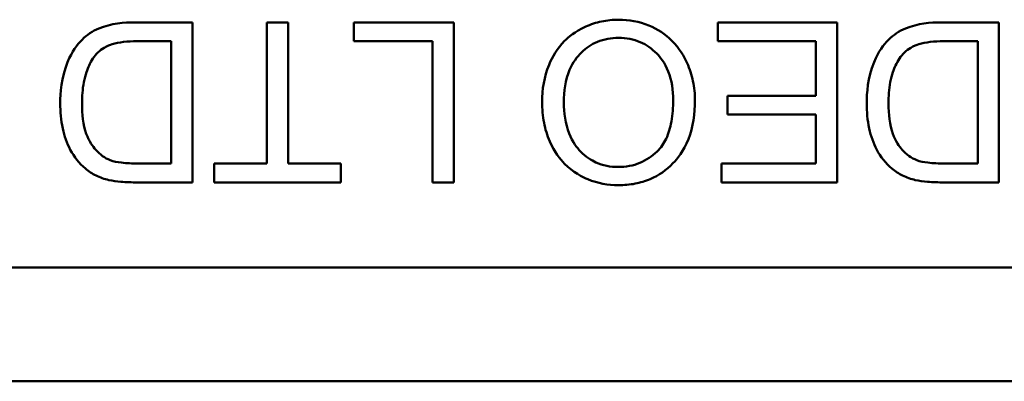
# Model space of a CAD drawing. Header units: inches. Extents: x 8.7 to 68.4, y -2.3 to 39.9.
# Tile 115 of 118: x 60.471 to 60.903, y 37.191 to 37.349. Entities that reach past the tile are written whole.
import ezdxf

# ---------------------------------------------------------------- set-up
doc = ezdxf.new("R2010")
doc.units = ezdxf.units.IN
doc.header["$MEASUREMENT"] = 0
doc.layers.add('Visible Edges(ROSSANSI)', color=7, linetype='Continuous', lineweight=50)

msp = doc.modelspace()

# ---------------------------------------------------------------- linework, layer by layer
at = {"layer": 'Visible Edges(ROSSANSI)'}
for p, q in [((60.54692, 37.34784), (60.52163, 37.34784)), ((60.54692, 37.27784), (60.54692, 37.34784)), ((60.58885, 37.34784), (60.57957, 37.34784)), ((60.57957, 37.34784), (60.57957, 37.28611)), ((60.58885, 37.28611), (60.58885, 37.34784)), ((60.61766, 37.34784), (60.61766, 37.33958)), ((60.66141, 37.34784), (60.61766, 37.34784)), ((60.66141, 37.27784), (60.66141, 37.34784)), ((60.82932, 37.34784), (60.77703, 37.34784)), ((60.77703, 37.34784), (60.77703, 37.33958)), ((60.82932, 37.27784), (60.82932, 37.34784)), ((60.90017, 37.34784), (60.87488, 37.34784)), ((60.90017, 37.27784), (60.90017, 37.34784)), ((60.52269, 37.33958), (60.53763, 37.33958)), ((60.53763, 37.33958), (60.53763, 37.28611)), ((60.61766, 37.33958), (60.65213, 37.33958)), ((60.65213, 37.33958), (60.65213, 37.27784)), ((60.77703, 37.33958), (60.82003, 37.33958)), ((60.82003, 37.33958), (60.82003, 37.31578)), ((60.87595, 37.33958), (60.89089, 37.33958)), ((60.89089, 37.33958), (60.89089, 37.28611)), ((60.82003, 37.31578), (60.78125, 37.31578)), ((60.78125, 37.31578), (60.78125, 37.30751)), ((60.78125, 37.30751), (60.82003, 37.30751)), ((60.82003, 37.30751), (60.82003, 37.28611)), ((60.53763, 37.28611), (60.52291, 37.28611)), ((60.57957, 37.28611), (60.55641, 37.28611)), ((60.55641, 37.28611), (60.55641, 37.27784)), ((60.6119, 37.28611), (60.58885, 37.28611)), ((60.6119, 37.27784), (60.6119, 37.28611)), ((60.82003, 37.28611), (60.77863, 37.28611)), ((60.77863, 37.28611), (60.77863, 37.27784)), ((60.89089, 37.28611), (60.87616, 37.28611)), ((60.5228, 37.27784), (60.54692, 37.27784)), ((60.55641, 37.27784), (60.6119, 37.27784)), ((60.65213, 37.27784), (60.66141, 37.27784)), ((60.77863, 37.27784), (60.82932, 37.27784)), ((60.87606, 37.27784), (60.90017, 37.27784)), ((61.35109, 37.24055), (59.9506, 37.24055)), ((61.37084, 37.1908), (59.93084, 37.1908))]:
    msp.add_line(p, q, dxfattribs=at)
for points, knots in [([(60.52163, 37.34784), (60.51713, 37.34784), (60.51125, 37.3474), (60.50314, 37.34403), (60.50076, 37.34245), (60.49642, 37.33805), (60.49419, 37.33522), (60.48943, 37.3235), (60.48903, 37.31679), (60.48903, 37.31247)], [-0.1200795, -0.1200795, -0.1200795, -0.1200795, -0.0782796, -0.0782796, -0.0553638, -0.0553638, -0.0328697, -0.0328697, 0, 0, 0, 0]), ([(60.73355, 37.34902), (60.73106, 37.34902), (60.72859, 37.34877), (60.72375, 37.34775), (60.72143, 37.34699), (60.71439, 37.34384), (60.71148, 37.34127), (60.70667, 37.33644), (60.70453, 37.33264), (60.70099, 37.32406), (60.70009, 37.31856), (60.70009, 37.31295)], [-0.09545269, -0.09545269, -0.09545269, -0.09545269, -0.08943102, -0.08943102, -0.0834784, -0.0834784, -0.07076079, -0.07076079, -0.04272432, -0.04272432, 0, 0, 0, 0]), ([(60.76705, 37.31375), (60.76705, 37.31657), (60.76677, 37.31936), (60.76561, 37.32486), (60.76474, 37.32751), (60.76232, 37.33291), (60.76033, 37.33647), (60.75405, 37.34267), (60.75059, 37.34494), (60.74261, 37.34825), (60.73814, 37.34902), (60.73355, 37.34902)], [-0.1682322, -0.1682322, -0.1682322, -0.1682322, -0.1351873, -0.1351873, -0.1023597, -0.1023597, -0.0657531, -0.0657531, -0.0349902, -0.0349902, 0, 0, 0, 0]), ([(60.87488, 37.34784), (60.87039, 37.34784), (60.86451, 37.3474), (60.85639, 37.34403), (60.85402, 37.34245), (60.84967, 37.33805), (60.84745, 37.33522), (60.84269, 37.3235), (60.84228, 37.31679), (60.84228, 37.31247)], [-0.1200795, -0.1200795, -0.1200795, -0.1200795, -0.0782796, -0.0782796, -0.0553638, -0.0553638, -0.0328697, -0.0328697, 0, 0, 0, 0]), ([(60.50557, 37.33467), (60.50637, 37.33549), (60.50728, 37.33617), (60.50961, 37.33753), (60.51096, 37.33802), (60.51473, 37.33924), (60.51859, 37.33958), (60.52269, 37.33958)], [-0.04708302, -0.04708302, -0.04708302, -0.04708302, -0.04035783, -0.04035783, -0.03126514, -0.03126514, 0, 0, 0, 0]), ([(60.70965, 37.31284), (60.70965, 37.31766), (60.71029, 37.32264), (60.71353, 37.33031), (60.71533, 37.33274), (60.71936, 37.33668), (60.72167, 37.33825), (60.72726, 37.34055), (60.7304, 37.34107), (60.7336, 37.34107)], [-0.09679235, -0.09679235, -0.09679235, -0.09679235, -0.06739595, -0.06739595, -0.04602454, -0.04602454, -0.02441336, -0.02441336, 0, 0, 0, 0]), ([(60.7336, 37.34107), (60.73525, 37.34107), (60.7369, 37.34093), (60.74007, 37.34032), (60.74157, 37.33987), (60.74579, 37.33807), (60.7482, 37.33636), (60.75181, 37.33266), (60.75385, 37.33018), (60.75693, 37.32239), (60.7575, 37.3181), (60.7575, 37.31386)], [-0.1546798, -0.1546798, -0.1546798, -0.1546798, -0.1305725, -0.1305725, -0.1076542, -0.1076542, -0.063798, -0.063798, -0.0323126, -0.0323126, 0, 0, 0, 0]), ([(60.85882, 37.33467), (60.85962, 37.33549), (60.86054, 37.33617), (60.86287, 37.33753), (60.86422, 37.33802), (60.86798, 37.33924), (60.87185, 37.33958), (60.87595, 37.33958)], [-0.04708302, -0.04708302, -0.04708302, -0.04708302, -0.04035783, -0.04035783, -0.03126514, -0.03126514, 0, 0, 0, 0]), ([(60.49858, 37.31231), (60.49858, 37.31541), (60.49879, 37.31862), (60.5, 37.32508), (60.50092, 37.32738), (60.50266, 37.33108), (60.50393, 37.33303), (60.50557, 37.33467)], [-0.04322359, -0.04322359, -0.04322359, -0.04322359, -0.03115537, -0.03115537, -0.01763793, -0.01763793, 0, 0, 0, 0]), ([(60.85183, 37.31231), (60.85183, 37.31541), (60.85204, 37.31862), (60.85326, 37.32508), (60.85418, 37.32738), (60.85592, 37.33108), (60.85719, 37.33303), (60.85882, 37.33467)], [-0.04322359, -0.04322359, -0.04322359, -0.04322359, -0.03115537, -0.03115537, -0.01763793, -0.01763793, 0, 0, 0, 0]), ([(60.7575, 37.31386), (60.7575, 37.31072), (60.75729, 37.3075), (60.75626, 37.30185), (60.75553, 37.29929), (60.75342, 37.29487), (60.75214, 37.29298), (60.74831, 37.2893), (60.74573, 37.28754), (60.73993, 37.28513), (60.73676, 37.28457), (60.73349, 37.28457)], [-0.1091134, -0.1091134, -0.1091134, -0.1091134, -0.0852016, -0.0852016, -0.0653463, -0.0653463, -0.0478786, -0.0478786, -0.0248683, -0.0248683, 0, 0, 0, 0]), ([(60.73355, 37.27662), (60.736, 37.27662), (60.73844, 37.27682), (60.74311, 37.27771), (60.74531, 37.27836), (60.75122, 37.28089), (60.75454, 37.28322), (60.75933, 37.28814), (60.7621, 37.29146), (60.76628, 37.30211), (60.76705, 37.30797), (60.76705, 37.31375)], [-0.2269139, -0.2269139, -0.2269139, -0.2269139, -0.1883472, -0.1883472, -0.1521264, -0.1521264, -0.0871063, -0.0871063, -0.0440243, -0.0440243, 0, 0, 0, 0]), ([(60.48903, 37.31247), (60.48903, 37.30878), (60.48935, 37.30506), (60.49087, 37.298), (60.49195, 37.29491), (60.4951, 37.28896), (60.49731, 37.28619), (60.50007, 37.28387)], [-0.07618913, -0.07618913, -0.07618913, -0.07618913, -0.05129348, -0.05129348, -0.02748299, -0.02748299, 0, 0, 0, 0]), ([(60.51096, 37.28756), (60.50976, 37.28801), (60.50864, 37.28862), (60.50649, 37.29016), (60.5055, 37.29108), (60.50324, 37.29365), (60.50165, 37.29573), (60.49906, 37.30302), (60.49858, 37.30765), (60.49858, 37.31231)], [-0.1050644, -0.1050644, -0.1050644, -0.1050644, -0.0860517, -0.0860517, -0.0659504, -0.0659504, -0.0354965, -0.0354965, 0, 0, 0, 0]), ([(60.70009, 37.31295), (60.70009, 37.30992), (60.70035, 37.30689), (60.70147, 37.30111), (60.70229, 37.29839), (60.70551, 37.291), (60.70802, 37.28796), (60.71373, 37.28219), (60.71776, 37.28018), (60.72445, 37.2774), (60.72893, 37.27662), (60.73355, 37.27662)], [-0.07681568, -0.07681568, -0.07681568, -0.07681568, -0.0708986, -0.0708986, -0.06534204, -0.06534204, -0.05518146, -0.05518146, -0.0351539, -0.0351539, 0, 0, 0, 0]), ([(60.73349, 37.28457), (60.73178, 37.28457), (60.73008, 37.28473), (60.72677, 37.28541), (60.72521, 37.28592), (60.7217, 37.28751), (60.71922, 37.28897), (60.71534, 37.29299), (60.71347, 37.29544), (60.71028, 37.30353), (60.70965, 37.30821), (60.70965, 37.31284)], [-0.1797127, -0.1797127, -0.1797127, -0.1797127, -0.1447044, -0.1447044, -0.1108661, -0.1108661, -0.066223, -0.066223, -0.0353474, -0.0353474, 0, 0, 0, 0]), ([(60.84228, 37.31247), (60.84228, 37.30878), (60.8426, 37.30506), (60.84412, 37.298), (60.84521, 37.29491), (60.84836, 37.28896), (60.85056, 37.28619), (60.85333, 37.28387)], [-0.07618913, -0.07618913, -0.07618913, -0.07618913, -0.05129348, -0.05129348, -0.02748299, -0.02748299, 0, 0, 0, 0]), ([(60.86421, 37.28756), (60.86301, 37.28801), (60.86189, 37.28862), (60.85974, 37.29016), (60.85875, 37.29108), (60.8565, 37.29365), (60.85491, 37.29573), (60.85232, 37.30302), (60.85183, 37.30765), (60.85183, 37.31231)], [-0.1050644, -0.1050644, -0.1050644, -0.1050644, -0.0860517, -0.0860517, -0.0659504, -0.0659504, -0.0354965, -0.0354965, 0, 0, 0, 0]), ([(60.52291, 37.28611), (60.52061, 37.28611), (60.5181, 37.2862), (60.5141, 37.28668), (60.51237, 37.28701), (60.51096, 37.28756)], [-0.0269249, -0.0269249, -0.0269249, -0.0269249, -0.01152465, -0.01152465, 0, 0, 0, 0]), ([(60.87616, 37.28611), (60.87386, 37.28611), (60.87135, 37.2862), (60.86735, 37.28668), (60.86562, 37.28701), (60.86421, 37.28756)], [-0.0269249, -0.0269249, -0.0269249, -0.0269249, -0.01152465, -0.01152465, 0, 0, 0, 0]), ([(60.50007, 37.28387), (60.50149, 37.28265), (60.50305, 37.28163), (60.50652, 37.27994), (60.50839, 37.2793), (60.51032, 37.27886)], [-0.02936972, -0.02936972, -0.02936972, -0.02936972, -0.01506774, -0.01506774, 0, 0, 0, 0]), ([(60.85333, 37.28387), (60.85475, 37.28265), (60.85631, 37.28163), (60.85977, 37.27994), (60.86164, 37.2793), (60.86357, 37.27886)], [-0.02936972, -0.02936972, -0.02936972, -0.02936972, -0.01506774, -0.01506774, 0, 0, 0, 0]), ([(60.51032, 37.27886), (60.51199, 37.27847), (60.51389, 37.27824), (60.51794, 37.27791), (60.52045, 37.27784), (60.5228, 37.27784)], [-0.03094406, -0.03094406, -0.03094406, -0.03094406, -0.01790256, -0.01790256, 0, 0, 0, 0]), ([(60.86357, 37.27886), (60.86525, 37.27847), (60.86714, 37.27824), (60.8712, 37.27791), (60.87371, 37.27784), (60.87606, 37.27784)], [-0.03094406, -0.03094406, -0.03094406, -0.03094406, -0.01790256, -0.01790256, 0, 0, 0, 0])]:
    msp.add_open_spline(points, degree=3, knots=knots, dxfattribs=at)

doc.saveas('drawing.dxf')
